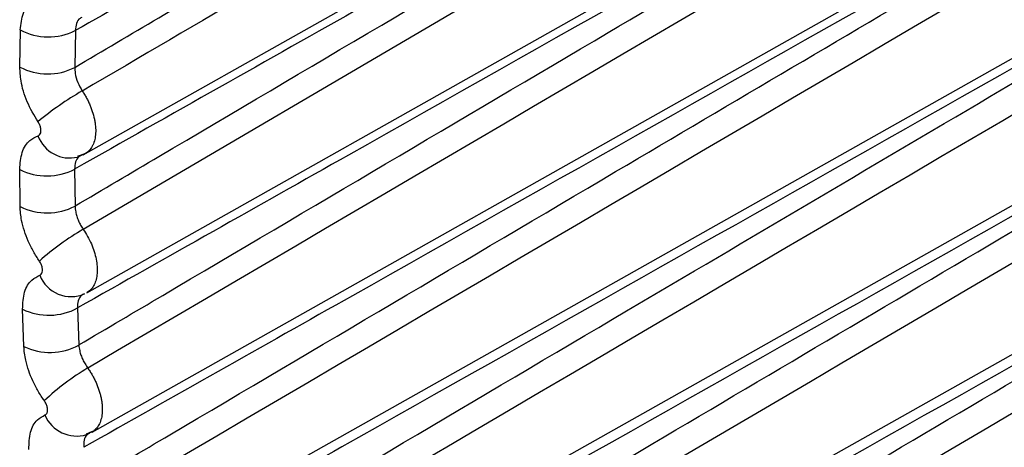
# Model space of a CAD drawing. Header units: millimetres. Extents: x -0.66 to 0.91, y -0.4 to 0.64.
# Tile 200 of 241: x 0.59619 to 0.60126, y 0.29248 to 0.29468. Entities that reach past the tile are written whole.
import ezdxf

# ---------------------------------------------------------------- set-up
doc = ezdxf.new("R2010")
doc.units = ezdxf.units.MM
doc.layers.add('FORMAT', color=7, linetype='Continuous')

msp = doc.modelspace()

# ---------------------------------------------------------------- linework, layer by layer
at = {"layer": 'FORMAT', "color": 7, "linetype": 'Continuous', "lineweight": 25}
for p, q in [((0.596539, 0.293278), (0.609196, 0.300406)), ((0.596566, 0.292561), (0.609436, 0.299809)), ((0.59661, 0.291842), (0.6097, 0.299213)), ((0.596672, 0.291121), (0.609923, 0.298583)), ((0.596752, 0.290399), (0.609972, 0.297844)), ((0.601615, 0.296591), (0.596521, 0.293604)), ((0.596521, 0.293988), (0.60101, 0.296516)), ((0.596194, 0.29444), (0.596197, 0.29463)), ((0.59648, 0.294627), (0.596477, 0.294438)), ((0.596491, 0.29398), (0.596531, 0.293995)), ((0.596516, 0.293987), (0.596507, 0.293982)), ((0.596196, 0.293722), (0.596194, 0.293913)), ((0.596476, 0.293914), (0.596479, 0.293724)), ((0.596215, 0.293002), (0.596208, 0.293193)), ((0.596491, 0.293199), (0.596498, 0.293009)), ((0.596537, 0.292551), (0.596565, 0.292563)), ((0.596565, 0.292561), (0.596555, 0.292556))]:
    msp.add_line(p, q, dxfattribs=at)
for centre, radius, start, end in [((0.596341, 0.294901), 0.0003067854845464, 241.894748, 296.796144), ((0.596338, 0.294711), 0.0003072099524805, 242.190641, 297.009235), ((0.597325, 0.292911), 0.0016218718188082, 119.954267, 129.764269), ((0.596451, 0.294146), 0.0001745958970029, 200.582225, 283.495411), ((0.596334, 0.294187), 0.0003083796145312, 243.007272, 297.600351), ((0.596335, 0.293997), 0.0003088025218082, 243.302838, 297.815342), ((0.597262, 0.292342), 0.0014638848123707, 120.434085, 131.350977), ((0.596458, 0.29343), 0.0001722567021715, 201.222164, 293.584719), ((0.596344, 0.293472), 0.000309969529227, 244.118664, 298.411474), ((0.596349, 0.293281), 0.0003103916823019, 244.413685, 298.627983), ((0.597227, 0.291749), 0.0013301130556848, 120.888433, 132.958273), ((0.596487, 0.292718), 0.0001776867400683, 202.960781, 286.643901)]:
    msp.add_arc(centre, radius, start, end, dxfattribs=at)
msp.add_ellipse((2.720319, 1.479422), major_axis=(2.141811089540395, 1.195950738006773), ratio=0.014532, start_param=3.265147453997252, end_param=3.293165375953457, dxfattribs=at)
for points, knots in [([(0.6090907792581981, 0.3002518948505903), (0.6089429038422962, 0.3001650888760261), (0.6080230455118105, 0.2996251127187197), (0.6038421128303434, 0.297170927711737), (0.5998067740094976, 0.2948039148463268), (0.5965438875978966, 0.2928900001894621)], [0, 0, 0, 0, 0.0353704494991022, 0.2200217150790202, 1, 1, 1, 1]), ([(0.6093365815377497, 0.2996593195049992), (0.6091886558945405, 0.2995724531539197), (0.6082636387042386, 0.2990292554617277), (0.6040144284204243, 0.2965340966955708), (0.5999108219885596, 0.2941261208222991), (0.5965847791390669, 0.2921744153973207)], [0, 0, 0, 0, 0.0348138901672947, 0.2177002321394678, 0.9999999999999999, 0.9999999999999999, 0.9999999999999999, 0.9999999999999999]), ([(0.6096060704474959, 0.2990687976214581), (0.6094578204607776, 0.2989817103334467), (0.608527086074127, 0.2984349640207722), (0.6042076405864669, 0.2958976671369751), (0.600034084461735, 0.2934477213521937), (0.5966434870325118, 0.2914573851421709)], [0, 0, 0, 0, 0.0343228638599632, 0.2154837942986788, 1, 1, 1, 1]), ([(0.6098713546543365, 0.2984641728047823), (0.6097097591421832, 0.2983692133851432), (0.6087615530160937, 0.2978120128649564), (0.6043791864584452, 0.2952368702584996), (0.6001560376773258, 0.2927568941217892), (0.5967199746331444, 0.2907391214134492)], [0, 0, 0, 0, 0.0368754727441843, 0.216376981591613, 1, 1, 1, 1]), ([(0.6099257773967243, 0.2977241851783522), (0.609764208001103, 0.2976292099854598), (0.6088161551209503, 0.29707191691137), (0.6044470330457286, 0.2945037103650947), (0.6002371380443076, 0.2920306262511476), (0.5968141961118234, 0.2900198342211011)], [0, 0, 0, 0, 0.0369812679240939, 0.2169977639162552, 1, 1, 1, 1]), ([(0.604305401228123, 0.2976133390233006), (0.6042351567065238, 0.2975736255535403), (0.602095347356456, 0.29636386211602), (0.599490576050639, 0.2948918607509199), (0.5969560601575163, 0.2934616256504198), (0.5964910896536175, 0.2931992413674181)], [0, 0, 0, 0, 0.0269675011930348, 0.8214919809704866, 1, 1, 1, 1]), ([(0.5964979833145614, 0.2930090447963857), (0.5966419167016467, 0.293094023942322), (0.5975501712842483, 0.2936302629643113), (0.5996333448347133, 0.2948594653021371), (0.6017984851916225, 0.2961359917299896), (0.6034927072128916, 0.2971344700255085), (0.6040119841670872, 0.2974404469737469), (0.604305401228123, 0.2976133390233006)], [0, 0, 0, 0, 0.0553082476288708, 0.3490084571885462, 0.8004731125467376, 0.8872574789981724, 0.9999999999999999, 0.9999999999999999, 0.9999999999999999, 0.9999999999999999]), ([(0.609990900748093, 0.2969792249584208), (0.6098293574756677, 0.2968842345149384), (0.6088814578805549, 0.2963268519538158), (0.6045279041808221, 0.2937669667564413), (0.6003335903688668, 0.2913021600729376), (0.5969260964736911, 0.2892997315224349)], [0, 0, 0, 0, 0.0371075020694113, 0.2177384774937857, 1, 1, 1, 1]), ([(0.6043269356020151, 0.2968887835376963), (0.6042566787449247, 0.296849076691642), (0.602116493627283, 0.2956395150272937), (0.5995153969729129, 0.2941701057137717), (0.5969845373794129, 0.2927424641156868), (0.5965236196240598, 0.2924824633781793)], [0, 0, 0, 0, 0.0270104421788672, 0.8228000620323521, 1, 1, 1, 1]), ([(0.5965352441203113, 0.2922921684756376), (0.5966791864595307, 0.2923771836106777), (0.597587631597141, 0.292913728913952), (0.5997061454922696, 0.2941642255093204), (0.6019072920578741, 0.2954624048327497), (0.6035960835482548, 0.2964579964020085), (0.6040747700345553, 0.2967401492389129), (0.604326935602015, 0.2968887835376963)], [0, 0, 0, 0, 0.0554238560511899, 0.3497895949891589, 0.8156996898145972, 0.9029130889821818, 1, 1, 1, 1]), ([(0.6002398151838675, 0.2967513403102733), (0.600026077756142, 0.29663051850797), (0.5989573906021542, 0.2960264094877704), (0.597704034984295, 0.295318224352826), (0.5966644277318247, 0.2947311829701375), (0.5964797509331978, 0.2946269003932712)], [0, 0, 0, 0, 0.1705304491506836, 0.8526522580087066, 1, 1, 1, 1]), ([(0.5964771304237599, 0.2944376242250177), (0.5966210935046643, 0.2945225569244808), (0.5975295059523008, 0.2950584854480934), (0.5988095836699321, 0.2958132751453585), (0.5999457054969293, 0.2964828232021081), (0.6003173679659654, 0.2967018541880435)], [0, 0, 0, 0, 0.1124650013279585, 0.709658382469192, 1, 1, 1, 1]), ([(0.5964786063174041, 0.2937242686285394), (0.5966225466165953, 0.2938092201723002), (0.5975307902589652, 0.2943452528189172), (0.5992257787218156, 0.295345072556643), (0.6007768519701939, 0.2962592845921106), (0.601563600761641, 0.2967229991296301)], [0, 0, 0, 0, 0.0849219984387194, 0.5358462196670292, 0.9999999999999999, 0.9999999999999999, 0.9999999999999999, 0.9999999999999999]), ([(0.6012605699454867, 0.2966165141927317), (0.6010408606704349, 0.2964923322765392), (0.5999423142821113, 0.2958714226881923), (0.5983476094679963, 0.294970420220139), (0.596972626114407, 0.2941942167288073), (0.5964764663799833, 0.2939141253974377)], [0, 0, 0, 0, 0.1377734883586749, 0.6888674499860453, 1, 1, 1, 1]), ([(0.6004588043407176, 0.2966268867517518), (0.6003161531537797, 0.2965432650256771), (0.5996028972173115, 0.2961251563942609), (0.5982886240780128, 0.2953548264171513), (0.5971167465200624, 0.2946681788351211), (0.5965156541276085, 0.2943159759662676)], [0, 0, 0, 0, 0.1085494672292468, 0.5427473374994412, 1, 1, 1, 1]), ([(0.5969662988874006, 0.2889523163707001), (0.5982303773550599, 0.2896643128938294), (0.6004281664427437, 0.290902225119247), (0.6028584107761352, 0.2922723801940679), (0.605957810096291, 0.2940201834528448), (0.6081233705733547, 0.2952421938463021), (0.6100556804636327, 0.2963325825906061)], [0, 0, 0, 0, 0.2895944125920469, 0.5035031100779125, 0.5569803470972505, 1, 1, 1, 1]), ([(0.6100079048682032, 0.2962406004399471), (0.6080774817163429, 0.2951506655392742), (0.6059140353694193, 0.2939291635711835), (0.6028184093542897, 0.2921826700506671), (0.6003976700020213, 0.2908172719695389), (0.5982098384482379, 0.2895848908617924), (0.5969541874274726, 0.2888775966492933)], [0, 0, 0, 0, 0.4436661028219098, 0.4972214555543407, 0.7114428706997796, 1, 1, 1, 1]), ([(0.6043592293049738, 0.2961585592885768), (0.604288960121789, 0.2961188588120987), (0.6021483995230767, 0.2949094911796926), (0.5995533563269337, 0.2934440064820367), (0.5970285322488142, 0.2920202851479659), (0.5965740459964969, 0.2917640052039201)], [0, 0, 0, 0, 0.0270783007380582, 0.8248671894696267, 1, 1, 1, 1]), ([(0.596590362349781, 0.2915738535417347), (0.5967343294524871, 0.291658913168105), (0.5976431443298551, 0.2921958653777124), (0.599797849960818, 0.2934681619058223), (0.6020358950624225, 0.2947885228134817), (0.6037167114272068, 0.2957797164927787), (0.6041515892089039, 0.2960361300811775), (0.6043592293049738, 0.2961585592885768)], [0, 0, 0, 0, 0.0555967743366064, 0.350963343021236, 0.8320759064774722, 0.9198216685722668, 0.9999999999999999, 0.9999999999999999, 0.9999999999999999, 0.9999999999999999]), ([(0.6044022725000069, 0.2954228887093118), (0.6043319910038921, 0.2953831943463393), (0.6021910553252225, 0.2941740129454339), (0.5996044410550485, 0.2927137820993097), (0.5970880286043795, 0.2912953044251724), (0.5966423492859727, 0.2910440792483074)], [0, 0, 0, 0, 0.0271714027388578, 0.8277032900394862, 1, 1, 1, 1]), ([(0.5966633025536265, 0.2908543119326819), (0.5968073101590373, 0.2909394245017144), (0.5977166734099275, 0.2914768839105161), (0.5999008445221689, 0.2927670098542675), (0.6021689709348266, 0.2941055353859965), (0.6038392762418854, 0.295090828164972), (0.6042347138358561, 0.2953240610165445), (0.6044022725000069, 0.2954228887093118)], [0, 0, 0, 0, 0.0558277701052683, 0.352535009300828, 0.8467166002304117, 0.9350492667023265, 0.9999999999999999, 0.9999999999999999, 0.9999999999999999, 0.9999999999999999]), ([(0.5961969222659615, 0.2946301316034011), (0.5962002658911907, 0.2946605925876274), (0.5962069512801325, 0.2947214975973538), (0.5962462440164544, 0.2947775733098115), (0.5962821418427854, 0.2947934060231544), (0.5962969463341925, 0.2947999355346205)], [0, 0, 0, 0, 0.3702457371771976, 0.7402853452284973, 1, 1, 1, 1]), ([(0.596512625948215, 0.294694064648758), (0.5965097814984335, 0.2946927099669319), (0.5964980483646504, 0.2946871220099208), (0.5964840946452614, 0.2946656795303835), (0.5964811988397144, 0.2946398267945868), (0.5964797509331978, 0.2946269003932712)], [0, 0, 0, 0, 0.1379336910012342, 0.5689657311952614, 1, 1, 1, 1]), ([(0.6044560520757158, 0.2946819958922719), (0.604385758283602, 0.2946423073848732), (0.6022444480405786, 0.2934333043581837), (0.5996686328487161, 0.2919796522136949), (0.5971630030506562, 0.2905677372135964), (0.5967285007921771, 0.2903228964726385)], [0, 0, 0, 0, 0.027290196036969, 0.8313220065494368, 1, 1, 1, 1]), ([(0.5967540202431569, 0.2901337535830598), (0.5968980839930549, 0.2902189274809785), (0.5978081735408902, 0.2907569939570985), (0.5999860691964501, 0.2920438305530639), (0.6022479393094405, 0.2933790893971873), (0.6039052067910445, 0.2943569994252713), (0.6042946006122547, 0.2945867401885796), (0.6044560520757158, 0.2946819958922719)], [0, 0, 0, 0, 0.0561178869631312, 0.3545118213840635, 0.8483364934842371, 0.9371168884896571, 1, 1, 1, 1]), ([(0.5962880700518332, 0.2941574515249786), (0.5962680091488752, 0.2941914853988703), (0.5962278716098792, 0.2942595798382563), (0.5961983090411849, 0.2943597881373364), (0.5961954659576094, 0.2944162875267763), (0.5961942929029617, 0.2944395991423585)], [0, 0, 0, 0, 0.3698565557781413, 0.740003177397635, 1, 1, 1, 1]), ([(0.5964771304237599, 0.2944376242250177), (0.5964774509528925, 0.2944275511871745), (0.5964782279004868, 0.2944031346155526), (0.5964903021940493, 0.2943599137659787), (0.5965072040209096, 0.2943306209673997), (0.5965156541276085, 0.2943159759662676)], [0, 0, 0, 0, 0.2598999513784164, 0.6299853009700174, 1, 1, 1, 1]), ([(0.5965156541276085, 0.2943159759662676), (0.5965195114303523, 0.2943100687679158), (0.5965272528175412, 0.2942982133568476), (0.5965378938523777, 0.2942795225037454), (0.596547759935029, 0.2942602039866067), (0.596556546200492, 0.2942405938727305), (0.5965667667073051, 0.2942143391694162), (0.5965747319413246, 0.2941879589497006), (0.5965802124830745, 0.2941621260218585), (0.5965840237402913, 0.2941368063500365), (0.596585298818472, 0.2941124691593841), (0.5965839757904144, 0.2940897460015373), (0.5965817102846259, 0.2940736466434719), (0.596578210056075, 0.2940585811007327), (0.5965734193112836, 0.2940444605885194), (0.5965674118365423, 0.2940316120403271), (0.5965602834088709, 0.2940201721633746), (0.5965520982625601, 0.2940100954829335), (0.596542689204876, 0.2940014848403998), (0.5965354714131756, 0.2939961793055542), (0.5965312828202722, 0.2939940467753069), (0.5965308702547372, 0.2939938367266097)], [0, 0, 0, 0, 0.0488501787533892, 0.0980395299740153, 0.1482986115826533, 0.1989273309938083, 0.2477776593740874, 0.347138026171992, 0.3977669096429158, 0.4466175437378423, 0.5459785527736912, 0.5966077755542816, 0.6454586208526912, 0.6946486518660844, 0.7449084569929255, 0.7955379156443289, 0.8443888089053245, 0.8935788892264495, 0.9438387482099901, 0.9944682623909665, 1, 1, 1, 1]), ([(0.59628797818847, 0.2940850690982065), (0.5962892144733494, 0.2940855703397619), (0.5962938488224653, 0.2940874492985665), (0.5962999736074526, 0.2940941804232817), (0.5963037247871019, 0.2941071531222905), (0.5963028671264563, 0.2941233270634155), (0.5962977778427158, 0.294141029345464), (0.5962913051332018, 0.2941519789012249), (0.5962880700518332, 0.2941574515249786)], [0, 0, 0, 0, 0.0678071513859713, 0.2541825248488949, 0.4406839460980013, 0.6272197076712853, 0.813683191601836, 1, 1, 1, 1]), ([(0.596193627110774, 0.2939126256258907), (0.596196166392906, 0.2939432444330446), (0.5962012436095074, 0.2940044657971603), (0.5962385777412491, 0.2940615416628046), (0.5962735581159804, 0.2940782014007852), (0.59628797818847, 0.2940850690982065)], [0, 0, 0, 0, 0.3703083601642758, 0.7404201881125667, 1, 1, 1, 1]), ([(0.596507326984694, 0.2939822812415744), (0.5965041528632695, 0.2939806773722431), (0.5964924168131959, 0.2939747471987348), (0.5964792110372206, 0.2939528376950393), (0.5964773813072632, 0.2939270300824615), (0.5964764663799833, 0.2939141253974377)], [0, 0, 0, 0, 0.1563672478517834, 0.5781548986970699, 0.9999999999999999, 0.9999999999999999, 0.9999999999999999, 0.9999999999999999]), ([(0.5965308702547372, 0.2939938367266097), (0.5965286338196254, 0.2939926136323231), (0.5965237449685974, 0.2939899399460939), (0.5965184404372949, 0.2939880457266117), (0.5965155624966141, 0.2939870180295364)], [0, 0, 0, 0, 0.4574561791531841, 1, 1, 1, 1]), ([(0.6045205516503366, 0.2939361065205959), (0.6044502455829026, 0.2938964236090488), (0.6023085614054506, 0.2926875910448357), (0.5997459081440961, 0.2912418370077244), (0.5972534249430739, 0.2898377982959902), (0.5968324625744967, 0.289600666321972)], [0, 0, 0, 0, 0.027435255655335, 0.8357408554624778, 1, 1, 1, 1]), ([(0.596862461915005, 0.2894123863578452), (0.5970065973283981, 0.2894976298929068), (0.5979175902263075, 0.2900364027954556), (0.6000880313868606, 0.2913192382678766), (0.6023424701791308, 0.2926505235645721), (0.6039841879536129, 0.2936195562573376), (0.6043663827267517, 0.2938451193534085), (0.6045205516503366, 0.2939361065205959)], [0, 0, 0, 0, 0.0564684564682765, 0.3569030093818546, 0.8502872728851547, 0.9396091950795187, 1, 1, 1, 1]), ([(0.596295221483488, 0.2934406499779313), (0.5962846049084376, 0.2934568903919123), (0.596263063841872, 0.2934898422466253), (0.5962371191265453, 0.2935426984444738), (0.5962165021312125, 0.2935968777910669), (0.5962040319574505, 0.2936450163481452), (0.5961972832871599, 0.2936869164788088), (0.5961962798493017, 0.2937099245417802), (0.5961957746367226, 0.2937215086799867)], [0, 0, 0, 0, 0.1823634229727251, 0.3700159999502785, 0.552531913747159, 0.74032374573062, 0.8692577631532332, 1, 1, 1, 1]), ([(0.5964786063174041, 0.2937242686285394), (0.5964787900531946, 0.2937193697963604), (0.5964791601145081, 0.293709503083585), (0.5964819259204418, 0.2936917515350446), (0.596487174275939, 0.2936710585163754), (0.5964958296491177, 0.293648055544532), (0.5965069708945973, 0.2936252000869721), (0.5965161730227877, 0.2936110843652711), (0.5965208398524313, 0.2936039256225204)], [0, 0, 0, 0, 0.128858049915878, 0.259532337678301, 0.4420047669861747, 0.6297692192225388, 0.8122386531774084, 1, 1, 1, 1]), ([(0.5965208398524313, 0.2936039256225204), (0.5965285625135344, 0.2935920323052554), (0.5965442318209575, 0.2935679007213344), (0.5965630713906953, 0.2935291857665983), (0.5965779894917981, 0.2934895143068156), (0.5965880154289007, 0.293450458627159), (0.5965931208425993, 0.2934124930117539), (0.5965930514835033, 0.2933773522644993), (0.5965878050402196, 0.2933454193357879), (0.5965776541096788, 0.2933181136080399), (0.5965625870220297, 0.2932959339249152), (0.5965489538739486, 0.2932837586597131), (0.5965403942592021, 0.293279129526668), (0.5965392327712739, 0.2932785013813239)], [0, 0, 0, 0, 0.0970278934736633, 0.1968699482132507, 0.2938945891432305, 0.3937330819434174, 0.4907580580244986, 0.5905969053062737, 0.6876226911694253, 0.7874624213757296, 0.8844870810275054, 0.9843255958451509, 1, 1, 1, 1]), ([(0.5962969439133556, 0.2933680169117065), (0.5962981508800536, 0.293368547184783), (0.5963026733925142, 0.2933705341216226), (0.5963085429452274, 0.2933774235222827), (0.596311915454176, 0.293390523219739), (0.5963106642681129, 0.2934067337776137), (0.5963052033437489, 0.2934243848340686), (0.5962985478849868, 0.2934352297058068), (0.596295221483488, 0.2934406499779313)], [0, 0, 0, 0, 0.0678489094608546, 0.2542303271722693, 0.4407341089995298, 0.6272611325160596, 0.8137049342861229, 1, 1, 1, 1]), ([(0.596208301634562, 0.2931929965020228), (0.5962100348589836, 0.2932237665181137), (0.5962135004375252, 0.2932852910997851), (0.5962488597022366, 0.293343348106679), (0.5962829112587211, 0.2933608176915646), (0.5962969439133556, 0.2933680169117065)], [0, 0, 0, 0, 0.3703544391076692, 0.7405229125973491, 1, 1, 1, 1]), ([(0.5965264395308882, 0.293272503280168), (0.5965205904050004, 0.2932695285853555), (0.5965063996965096, 0.2932623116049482), (0.5964921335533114, 0.2932380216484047), (0.5964914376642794, 0.2932121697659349), (0.5964910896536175, 0.2931992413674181)], [0, 0, 0, 0, 0.2595520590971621, 0.6297056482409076, 1, 1, 1, 1]), ([(0.5963202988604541, 0.2927219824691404), (0.5963094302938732, 0.2927380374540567), (0.5962873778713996, 0.2927706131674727), (0.5962604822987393, 0.2928230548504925), (0.596238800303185, 0.2928769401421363), (0.5962252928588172, 0.2929249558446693), (0.5962175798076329, 0.2929668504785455), (0.5962160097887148, 0.2929899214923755), (0.5962152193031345, 0.2930015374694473)], [0, 0, 0, 0, 0.1823200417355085, 0.3699290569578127, 0.5524036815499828, 0.7401536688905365, 0.8691705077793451, 1, 1, 1, 1]), ([(0.5964979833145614, 0.2930090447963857), (0.5964983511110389, 0.2930041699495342), (0.5964990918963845, 0.2929943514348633), (0.5965024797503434, 0.2929767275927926), (0.5965084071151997, 0.2929562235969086), (0.5965177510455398, 0.2929334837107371), (0.596529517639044, 0.2929109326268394), (0.5965390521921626, 0.2928970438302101), (0.5965438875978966, 0.2928900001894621)], [0, 0, 0, 0, 0.1289348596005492, 0.2596899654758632, 0.4421247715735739, 0.6298488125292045, 0.812279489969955, 1, 1, 1, 1]), ([(0.5965438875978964, 0.2928900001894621), (0.5965478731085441, 0.292884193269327), (0.5965558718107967, 0.292872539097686), (0.5965669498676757, 0.2928540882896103), (0.5965772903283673, 0.2928349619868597), (0.5965865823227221, 0.2928154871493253), (0.5965975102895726, 0.2927893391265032), (0.5966062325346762, 0.2927629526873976), (0.5966125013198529, 0.2927370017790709), (0.5966159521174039, 0.2927179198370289), (0.5966181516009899, 0.292699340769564), (0.5966190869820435, 0.292681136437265), (0.5966187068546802, 0.2926637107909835), (0.5966170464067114, 0.2926472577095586), (0.5966141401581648, 0.2926317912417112), (0.596609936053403, 0.2926172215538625), (0.5966044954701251, 0.2926038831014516), (0.5965979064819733, 0.2925919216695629), (0.5965902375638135, 0.2925812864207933), (0.5965813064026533, 0.2925721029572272), (0.5965731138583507, 0.2925651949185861), (0.5965673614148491, 0.2925623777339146), (0.596565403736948, 0.2925614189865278)], [0, 0, 0, 0, 0.0478615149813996, 0.0960554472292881, 0.1452978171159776, 0.1949024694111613, 0.2427586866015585, 0.3400971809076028, 0.3896958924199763, 0.4375552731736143, 0.4857470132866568, 0.5349870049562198, 0.5845892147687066, 0.6324526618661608, 0.6806485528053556, 0.7298929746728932, 0.7794997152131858, 0.827362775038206, 0.8755582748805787, 0.9248022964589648, 0.974408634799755, 1, 1, 1, 1]), ([(0.5963238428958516, 0.2926489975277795), (0.5963250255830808, 0.2926495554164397), (0.5963278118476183, 0.2926508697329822), (0.596331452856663, 0.2926542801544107), (0.5963345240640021, 0.2926591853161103), (0.5963365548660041, 0.2926652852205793), (0.5963374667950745, 0.2926722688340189), (0.5963372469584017, 0.2926800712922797), (0.5963359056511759, 0.2926883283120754), (0.5963334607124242, 0.2926969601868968), (0.5963300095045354, 0.2927055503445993), (0.5963256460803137, 0.2927140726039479), (0.596322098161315, 0.2927193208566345), (0.5963202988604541, 0.2927219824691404)], [0, 0, 0, 0, 0.0677660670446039, 0.1596484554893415, 0.2541918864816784, 0.3461369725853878, 0.4407367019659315, 0.5326825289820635, 0.627280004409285, 0.7191699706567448, 0.8137137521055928, 0.9055263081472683, 0.9999999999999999, 0.9999999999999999, 0.9999999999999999, 0.9999999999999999]), ([(0.5962409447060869, 0.2924714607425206), (0.5962418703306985, 0.2925023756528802), (0.5962437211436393, 0.2925641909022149), (0.5962770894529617, 0.2926232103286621), (0.5963102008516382, 0.2926414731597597), (0.5963238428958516, 0.2926489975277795)], [0, 0, 0, 0, 0.3703852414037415, 0.7405959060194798, 1, 1, 1, 1]), ([(0.5965551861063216, 0.2925560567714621), (0.5965495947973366, 0.2925529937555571), (0.5965360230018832, 0.2925455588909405), (0.5965230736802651, 0.2925211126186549), (0.5965234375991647, 0.2924953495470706), (0.5965236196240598, 0.2924824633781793)], [0, 0, 0, 0, 0.2593609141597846, 0.6295472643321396, 1, 1, 1, 1])]:
    msp.add_open_spline(points, degree=3, knots=knots, dxfattribs=at)

doc.saveas('drawing.dxf')
